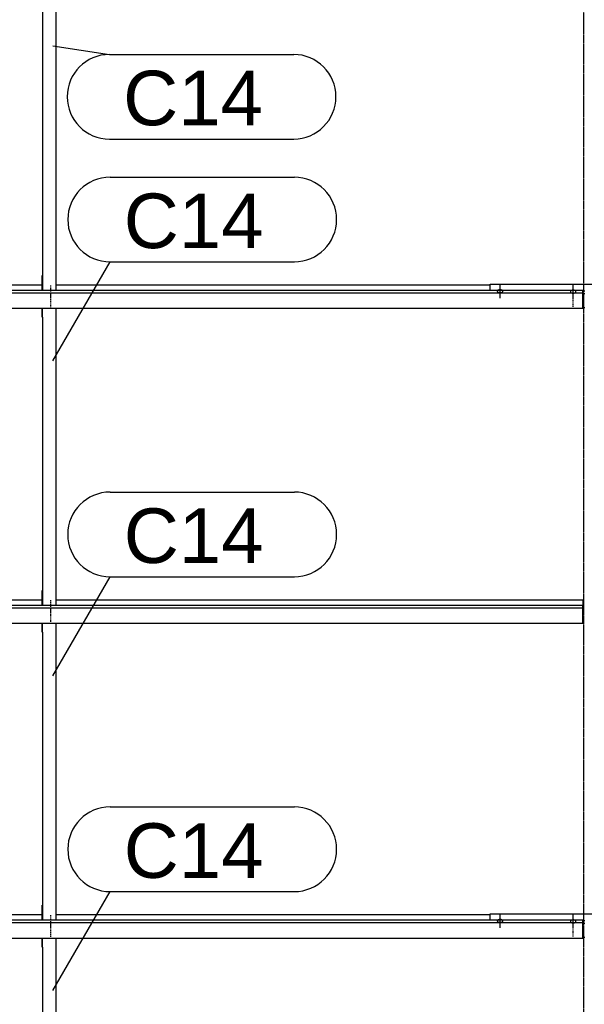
# Model space of a CAD drawing. Header units: millimetres. Extents: x -4888 to 73862, y -29046 to 15504.
# Tile 53 of 111: x 36649 to 38501, y 1009 to 4238. Entities that reach past the tile are written whole.
import ezdxf

# ---------------------------------------------------------------- set-up
doc = ezdxf.new("R2010")
doc.units = ezdxf.units.MM
doc.linetypes.add('DXK_LINE_DOT2', pattern=[3.9198, 1.9599, -1.9599])
doc.linetypes.add('DXK_LINE_DOT3', pattern=[5.9187, 2.979, -0.9799, 0.9799, -0.9799])
doc.styles.add('Arial', font='ARIAL.TTF', dxfattribs={"height": 0.2})

# ---------------------------------------------------------------- blocks, each defined once
blk = doc.blocks.new('Bolt-1953139-18007 - 1282')
at = {"color": 5, "linetype": 'Continuous'}
for p, q in [((38465, 3326.5), (38465, 3368.9)), ((38456.2, 3347.2), (38456, 3346.7)), ((38456, 3346.7), (38456, 3346.3)), ((38456, 3346.3), (38456, 3345.8)), ((38456, 3345.8), (38456.2, 3345.3)), ((38456.4, 3347.7), (38456.2, 3347.2)), ((38456.2, 3345.3), (38456.4, 3344.9)), ((38456.7, 3348.1), (38456.4, 3347.7)), ((38456.4, 3344.9), (38456.7, 3344.4)), ((38457.1, 3348.5), (38456.7, 3348.1)), ((38456.7, 3344.4), (38457.1, 3344)), ((38457.5, 3348.9), (38457.1, 3348.5)), ((38457.1, 3344), (38457.5, 3343.6)), ((38458, 3349.3), (38457.5, 3348.9)), ((38457.5, 3343.6), (38458, 3343.2)), ((38458.6, 3349.7), (38458, 3349.3)), ((38458, 3343.2), (38458.6, 3342.9)), ((38459.3, 3350), (38458.6, 3349.7)), ((38458.6, 3342.9), (38459.3, 3342.6)), ((38460, 3350.3), (38459.3, 3350)), ((38459.3, 3342.6), (38460, 3342.3)), ((38460.8, 3350.5), (38460, 3350.3)), ((38460, 3342.3), (38460.8, 3342)), ((38461.6, 3350.7), (38460.8, 3350.5)), ((38460.8, 3342), (38461.6, 3341.8)), ((38462.4, 3350.9), (38461.6, 3350.7)), ((38461.6, 3341.8), (38462.4, 3341.7)), ((38463.2, 3351), (38462.4, 3350.9)), ((38462.4, 3341.7), (38463.2, 3341.6)), ((38464.1, 3351), (38463.2, 3351)), ((38463.2, 3341.6), (38464.1, 3341.5)), ((38465, 3351.1), (38464.1, 3351)), ((38464.1, 3341.5), (38465, 3341.5)), ((38465.9, 3351), (38465, 3351.1)), ((38465, 3341.5), (38465.9, 3341.5)), ((38466.8, 3351), (38465.9, 3351)), ((38465.9, 3341.5), (38466.8, 3341.6)), ((38467.6, 3350.9), (38466.8, 3351)), ((38466.8, 3341.6), (38467.6, 3341.7)), ((38468.4, 3350.7), (38467.6, 3350.9)), ((38467.6, 3341.7), (38468.4, 3341.8)), ((38469.2, 3350.5), (38468.4, 3350.7)), ((38468.4, 3341.8), (38469.2, 3342)), ((38470, 3350.3), (38469.2, 3350.5)), ((38469.2, 3342), (38470, 3342.3)), ((38470.7, 3350), (38470, 3350.3)), ((38470, 3342.3), (38470.7, 3342.6)), ((38471.4, 3349.7), (38470.7, 3350)), ((38470.7, 3342.6), (38471.4, 3342.9)), ((38472, 3349.3), (38471.4, 3349.7)), ((38471.4, 3342.9), (38472, 3343.2)), ((38472.5, 3348.9), (38472, 3349.3)), ((38472, 3343.2), (38472.5, 3343.6)), ((38472.9, 3348.5), (38472.5, 3348.9)), ((38472.5, 3343.6), (38472.9, 3344)), ((38473.3, 3348.1), (38472.9, 3348.5)), ((38472.9, 3344), (38473.3, 3344.4)), ((38473.6, 3347.7), (38473.3, 3348.1)), ((38473.3, 3344.4), (38473.6, 3344.9)), ((38473.8, 3347.2), (38473.6, 3347.7)), ((38473.6, 3344.9), (38473.8, 3345.3)), ((38474, 3346.7), (38473.8, 3347.2)), ((38473.8, 3345.3), (38474, 3345.8)), ((38474, 3346.3), (38474, 3346.7)), ((38474, 3345.8), (38474, 3346.3))]:
    blk.add_line(p, q, dxfattribs=at)
blk = doc.blocks.new('GridLine-1953139-4952 - 1282')
at = {"color": 174, "linetype": 'DXK_LINE_DOT3'}
blk.add_line((38500, -1750), (38500, 12340), dxfattribs=at)
blk = doc.blocks.new('Bolt-1953139-18000 - 1282')
at = {"color": 5, "linetype": 'Continuous'}
for p, q in [((38465, 1260.8), (38465, 1303.2)), ((38456.2, 1281.5), (38456, 1281)), ((38456, 1281), (38456, 1280.6)), ((38456, 1280.6), (38456, 1280.1)), ((38456, 1280.1), (38456.2, 1279.6)), ((38456.4, 1281.9), (38456.2, 1281.5)), ((38456.2, 1279.6), (38456.4, 1279.2)), ((38456.7, 1282.4), (38456.4, 1281.9)), ((38456.4, 1279.2), (38456.7, 1278.7)), ((38457.1, 1282.8), (38456.7, 1282.4)), ((38456.7, 1278.7), (38457.1, 1278.3)), ((38457.5, 1283.2), (38457.1, 1282.8)), ((38457.1, 1278.3), (38457.5, 1277.9)), ((38458, 1283.6), (38457.5, 1283.2)), ((38457.5, 1277.9), (38458, 1277.5)), ((38458.6, 1283.9), (38458, 1283.6)), ((38458, 1277.5), (38458.6, 1277.2)), ((38459.3, 1284.3), (38458.6, 1283.9)), ((38458.6, 1277.2), (38459.3, 1276.9)), ((38460, 1284.5), (38459.3, 1284.3)), ((38459.3, 1276.9), (38460, 1276.6)), ((38460.8, 1284.8), (38460, 1284.5)), ((38460, 1276.6), (38460.8, 1276.3)), ((38461.6, 1285), (38460.8, 1284.8)), ((38460.8, 1276.3), (38461.6, 1276.1)), ((38462.4, 1285.1), (38461.6, 1285)), ((38461.6, 1276.1), (38462.4, 1276)), ((38463.2, 1285.3), (38462.4, 1285.1)), ((38462.4, 1276), (38463.2, 1275.9)), ((38464.1, 1285.3), (38463.2, 1285.3)), ((38463.2, 1275.9), (38464.1, 1275.8)), ((38465, 1285.3), (38464.1, 1285.3)), ((38464.1, 1275.8), (38465, 1275.8)), ((38465.9, 1285.3), (38465, 1285.3)), ((38465, 1275.8), (38465.9, 1275.8)), ((38466.8, 1285.3), (38465.9, 1285.3)), ((38465.9, 1275.8), (38466.8, 1275.9)), ((38467.6, 1285.1), (38466.8, 1285.3)), ((38466.8, 1275.9), (38467.6, 1276)), ((38468.4, 1285), (38467.6, 1285.1)), ((38467.6, 1276), (38468.4, 1276.1)), ((38469.2, 1284.8), (38468.4, 1285)), ((38468.4, 1276.1), (38469.2, 1276.3)), ((38470, 1284.5), (38469.2, 1284.8)), ((38469.2, 1276.3), (38470, 1276.6)), ((38470.7, 1284.3), (38470, 1284.5)), ((38470, 1276.6), (38470.7, 1276.9)), ((38471.4, 1283.9), (38470.7, 1284.3)), ((38470.7, 1276.9), (38471.4, 1277.2)), ((38472, 1283.6), (38471.4, 1283.9)), ((38471.4, 1277.2), (38472, 1277.5)), ((38472.5, 1283.2), (38472, 1283.6)), ((38472, 1277.5), (38472.5, 1277.9)), ((38472.9, 1282.8), (38472.5, 1283.2)), ((38472.5, 1277.9), (38472.9, 1278.3)), ((38473.3, 1282.4), (38472.9, 1282.8)), ((38472.9, 1278.3), (38473.3, 1278.7)), ((38473.6, 1281.9), (38473.3, 1282.4)), ((38473.3, 1278.7), (38473.6, 1279.2)), ((38473.8, 1281.5), (38473.6, 1281.9)), ((38473.6, 1279.2), (38473.8, 1279.6)), ((38474, 1281), (38473.8, 1281.5)), ((38473.8, 1279.6), (38474, 1280.1)), ((38474, 1280.6), (38474, 1281)), ((38474, 1280.1), (38474, 1280.6))]:
    blk.add_line(p, q, dxfattribs=at)
blk = doc.blocks.new('Part-1953139-17140 - 1282')
at = {"color": 3, "linetype": 'Continuous'}
for p, q in [((35003, 3349.9), (35003, 3368.6)), ((35003, 3368.6), (36722, 3368.6)), ((36769, 3368.6), (38193, 3368.6)), ((35003, 3291.7), (35003, 3349.9)), ((38497, 3349.9), (35003, 3349.9)), ((35003, 3342.5), (38497, 3342.5)), ((38497, 3291.7), (38497, 3349.9)), ((35003, 3291.7), (38497, 3291.7))]:
    blk.add_line(p, q, dxfattribs=at)
blk = doc.blocks.new('Part-1953139-18004 - 1282')
at = {"color": 3, "linetype": 'Continuous'}
for p, q in [((38193, 3349.9), (38193, 3371)), ((38193, 3371), (38807, 3371)), ((38807, 3371), (38807, 3349.9)), ((38497, 3349.2), (38503, 3349.2)), ((38497, 3340.7), (38503, 3340.7)), ((38497, 3294.1), (38503, 3294.1))]:
    blk.add_line(p, q, dxfattribs=at)
blk = doc.blocks.new('Part-1953139-17138 - 1282')
at = {"color": 3, "linetype": 'Continuous'}
for p, q in [((35003, 1284.2), (35003, 1302.9)), ((35003, 1302.9), (36722, 1302.9)), ((36769, 1302.9), (38193, 1302.9)), ((35003, 1226), (35003, 1284.2)), ((38497, 1284.2), (35003, 1284.2)), ((35003, 1276.8), (38497, 1276.8)), ((38497, 1226), (38497, 1284.2)), ((35003, 1226), (38497, 1226))]:
    blk.add_line(p, q, dxfattribs=at)
blk = doc.blocks.new('Part-1953139-17139 - 1282')
at = {"color": 3, "linetype": 'Continuous'}
for p, q in [((35307, 2335.8), (36722, 2335.8)), ((36769, 2335.8), (38497, 2335.8)), ((38497, 2335.8), (38497, 2317.1)), ((35003, 2317.1), (35003, 2258.8)), ((38497, 2317.1), (35003, 2317.1)), ((35003, 2309.6), (38497, 2309.6)), ((38497, 2258.8), (38497, 2317.1)), ((35003, 2258.8), (38497, 2258.8))]:
    blk.add_line(p, q, dxfattribs=at)
blk = doc.blocks.new('Bolt-1953139-18001 - 1282')
at = {"color": 5, "linetype": 'DXK_LINE_DOT2'}
blk.add_line((38465, 1231), (38465, 1273.4), dxfattribs=at)
blk = doc.blocks.new('Bolt-1953139-18008 - 1282')
at = {"color": 5, "linetype": 'DXK_LINE_DOT2'}
blk.add_line((38465, 3296.7), (38465, 3339.1), dxfattribs=at)
blk = doc.blocks.new('Part-1953139-18600 - 1282')
at = {"color": 3, "linetype": 'Continuous'}
for p, q in [((36722, 4295), (36722, 4324.5)), ((36724, 4295), (36724, 4324.5)), ((36769, 3349.9), (36769, 4324.5)), ((36722, 4295), (36724, 4295)), ((36724, 4295), (36724, 3349.9)), ((36722, 3349.9), (36722, 3399.3)), ((36722, 3399.3), (36724, 3399.3))]:
    blk.add_line(p, q, dxfattribs=at)
blk = doc.blocks.new('Part-1953139-18594 - 1282')
at = {"color": 3, "linetype": 'Continuous'}
for p, q in [((36722, 2229.3), (36722, 2258.8)), ((36722, 2229.3), (36724, 2229.3)), ((36724, 2229.3), (36724, 2258.8)), ((36724, 2229.3), (36724, 1284.2)), ((36769, 1284.2), (36769, 2258.8)), ((36722, 1284.2), (36722, 1333.6)), ((36722, 1333.6), (36724, 1333.6))]:
    blk.add_line(p, q, dxfattribs=at)
blk = doc.blocks.new('Part-1953139-17997 - 1282')
at = {"color": 3, "linetype": 'Continuous'}
for p, q in [((38193, 1284.2), (38193, 1305.3)), ((38193, 1305.3), (38807, 1305.3)), ((38807, 1305.3), (38807, 1284.2)), ((38497, 1283.5), (38503, 1283.5)), ((38497, 1275), (38503, 1275)), ((38497, 1228.4), (38503, 1228.4))]:
    blk.add_line(p, q, dxfattribs=at)
blk = doc.blocks.new('Bolt-1953139-18003 - 1282')
at = {"color": 5, "linetype": 'Continuous'}
for p, q in [((38225, 1259.4), (38225, 1301.7)), ((38216.2, 1282.8), (38216, 1282.4)), ((38216, 1282.4), (38216, 1281.9)), ((38216, 1281.9), (38216, 1281.4)), ((38216, 1281.4), (38216.2, 1281)), ((38216.4, 1283.3), (38216.2, 1282.8)), ((38216.2, 1281), (38216.4, 1280.5)), ((38216.7, 1283.7), (38216.4, 1283.3)), ((38216.4, 1280.5), (38216.7, 1280.1)), ((38217.1, 1284.2), (38216.7, 1283.7)), ((38216.7, 1280.1), (38217.1, 1279.7)), ((38217.5, 1284.6), (38217.1, 1284.2)), ((38217.1, 1279.7), (38217.5, 1279.2)), ((38218, 1284.9), (38217.5, 1284.6)), ((38217.5, 1279.2), (38218, 1278.9)), ((38218.6, 1285.3), (38218, 1284.9)), ((38218, 1278.9), (38218.6, 1278.5)), ((38219.3, 1285.6), (38218.6, 1285.3)), ((38218.6, 1278.5), (38219.3, 1278.2)), ((38220, 1285.9), (38219.3, 1285.6)), ((38219.3, 1278.2), (38220, 1277.9)), ((38220.8, 1286.1), (38220, 1285.9)), ((38220, 1277.9), (38220.8, 1277.7)), ((38221.6, 1286.3), (38220.8, 1286.1)), ((38220.8, 1277.7), (38221.6, 1277.5)), ((38222.4, 1286.5), (38221.6, 1286.3)), ((38221.6, 1277.5), (38222.4, 1277.3)), ((38223.2, 1286.6), (38222.4, 1286.5)), ((38222.4, 1277.3), (38223.2, 1277.2)), ((38224.1, 1286.7), (38223.2, 1286.6)), ((38223.2, 1277.2), (38224.1, 1277.1)), ((38225, 1286.7), (38224.1, 1286.7)), ((38224.1, 1277.1), (38225, 1277.1)), ((38225.9, 1286.7), (38225, 1286.7)), ((38225, 1277.1), (38225.9, 1277.1)), ((38226.8, 1286.6), (38225.9, 1286.7)), ((38225.9, 1277.1), (38226.8, 1277.2)), ((38227.6, 1286.5), (38226.8, 1286.6)), ((38226.8, 1277.2), (38227.6, 1277.3)), ((38228.4, 1286.3), (38227.6, 1286.5)), ((38227.6, 1277.3), (38228.4, 1277.5)), ((38229.2, 1286.1), (38228.4, 1286.3)), ((38228.4, 1277.5), (38229.2, 1277.7)), ((38230, 1285.9), (38229.2, 1286.1)), ((38229.2, 1277.7), (38230, 1277.9)), ((38230.7, 1285.6), (38230, 1285.9)), ((38230, 1277.9), (38230.7, 1278.2)), ((38231.4, 1285.3), (38230.7, 1285.6)), ((38230.7, 1278.2), (38231.4, 1278.5)), ((38232, 1284.9), (38231.4, 1285.3)), ((38231.4, 1278.5), (38232, 1278.9)), ((38232.5, 1284.6), (38232, 1284.9)), ((38232, 1278.9), (38232.5, 1279.2)), ((38232.9, 1284.2), (38232.5, 1284.6)), ((38232.5, 1279.2), (38232.9, 1279.7)), ((38233.3, 1283.7), (38232.9, 1284.2)), ((38232.9, 1279.7), (38233.3, 1280.1)), ((38233.6, 1283.3), (38233.3, 1283.7)), ((38233.3, 1280.1), (38233.6, 1280.5)), ((38233.8, 1282.8), (38233.6, 1283.3)), ((38233.6, 1280.5), (38233.8, 1281)), ((38234, 1282.4), (38233.8, 1282.8)), ((38233.8, 1281), (38234, 1281.4)), ((38234, 1281.9), (38234, 1282.4)), ((38234, 1281.4), (38234, 1281.9))]:
    blk.add_line(p, q, dxfattribs=at)
blk = doc.blocks.new('Bolt-1953139-18010 - 1282')
at = {"color": 5, "linetype": 'Continuous'}
for p, q in [((38225, 3325.1), (38225, 3367.4)), ((38216.2, 3348.6), (38216, 3348.1)), ((38216, 3348.1), (38216, 3347.6)), ((38216, 3347.6), (38216, 3347.2)), ((38216, 3347.2), (38216.2, 3346.7)), ((38216.4, 3349), (38216.2, 3348.6)), ((38216.2, 3346.7), (38216.4, 3346.2)), ((38216.7, 3349.5), (38216.4, 3349)), ((38216.4, 3346.2), (38216.7, 3345.8)), ((38217.1, 3349.9), (38216.7, 3349.5)), ((38216.7, 3345.8), (38217.1, 3345.4)), ((38217.5, 3350.3), (38217.1, 3349.9)), ((38217.1, 3345.4), (38217.5, 3345)), ((38218, 3350.7), (38217.5, 3350.3)), ((38217.5, 3345), (38218, 3344.6)), ((38218.6, 3351), (38218, 3350.7)), ((38218, 3344.6), (38218.6, 3344.2)), ((38219.3, 3351.3), (38218.6, 3351)), ((38218.6, 3344.2), (38219.3, 3343.9)), ((38220, 3351.6), (38219.3, 3351.3)), ((38219.3, 3343.9), (38220, 3343.6)), ((38220.8, 3351.8), (38220, 3351.6)), ((38220, 3343.6), (38220.8, 3343.4)), ((38221.6, 3352), (38220.8, 3351.8)), ((38220.8, 3343.4), (38221.6, 3343.2)), ((38222.4, 3352.2), (38221.6, 3352)), ((38221.6, 3343.2), (38222.4, 3343)), ((38223.2, 3352.3), (38222.4, 3352.2)), ((38222.4, 3343), (38223.2, 3342.9)), ((38224.1, 3352.4), (38223.2, 3352.3)), ((38223.2, 3342.9), (38224.1, 3342.9)), ((38225, 3352.4), (38224.1, 3352.4)), ((38224.1, 3342.9), (38225, 3342.8)), ((38225.9, 3352.4), (38225, 3352.4)), ((38225, 3342.8), (38225.9, 3342.9)), ((38226.8, 3352.3), (38225.9, 3352.4)), ((38225.9, 3342.9), (38226.8, 3342.9)), ((38227.6, 3352.2), (38226.8, 3352.3)), ((38226.8, 3342.9), (38227.6, 3343)), ((38228.4, 3352), (38227.6, 3352.2)), ((38227.6, 3343), (38228.4, 3343.2)), ((38229.2, 3351.8), (38228.4, 3352)), ((38228.4, 3343.2), (38229.2, 3343.4)), ((38230, 3351.6), (38229.2, 3351.8)), ((38229.2, 3343.4), (38230, 3343.6)), ((38230.7, 3351.3), (38230, 3351.6)), ((38230, 3343.6), (38230.7, 3343.9)), ((38231.4, 3351), (38230.7, 3351.3)), ((38230.7, 3343.9), (38231.4, 3344.2)), ((38232, 3350.7), (38231.4, 3351)), ((38231.4, 3344.2), (38232, 3344.6)), ((38232.5, 3350.3), (38232, 3350.7)), ((38232, 3344.6), (38232.5, 3345)), ((38232.9, 3349.9), (38232.5, 3350.3)), ((38232.5, 3345), (38232.9, 3345.4)), ((38233.3, 3349.5), (38232.9, 3349.9)), ((38232.9, 3345.4), (38233.3, 3345.8)), ((38233.6, 3349), (38233.3, 3349.5)), ((38233.3, 3345.8), (38233.6, 3346.2)), ((38233.8, 3348.6), (38233.6, 3349)), ((38233.6, 3346.2), (38233.8, 3346.7)), ((38234, 3348.1), (38233.8, 3348.6)), ((38233.8, 3346.7), (38234, 3347.2)), ((38234, 3347.6), (38234, 3348.1)), ((38234, 3347.2), (38234, 3347.6))]:
    blk.add_line(p, q, dxfattribs=at)
blk = doc.blocks.new('Bolt-1953139-18598 - 1282')
at = {"color": 5, "linetype": 'DXK_LINE_DOT2'}
blk.add_line((36750, 3337), (36750, 3294.6), dxfattribs=at)
blk = doc.blocks.new('Bolt-1953139-18599 - 1282')
at = {"color": 5, "linetype": 'DXK_LINE_DOT2'}
blk.add_line((36750, 3366.8), (36750, 3324.4), dxfattribs=at)
blk = doc.blocks.new('Part-1953139-18591 - 1282')
at = {"color": 3, "linetype": 'Continuous'}
for p, q in [((36722, 1196.4), (36722, 1226)), ((36722, 1196.4), (36724, 1196.4)), ((36724, 1196.4), (36724, 1226)), ((36724, 1196.4), (36724, 251.4)), ((36769, 251.4), (36769, 1226)), ((36722, 251.4), (36722, 300.7)), ((36722, 300.7), (36724, 300.7))]:
    blk.add_line(p, q, dxfattribs=at)
blk = doc.blocks.new('Bolt-1953139-18592 - 1282')
at = {"color": 5, "linetype": 'DXK_LINE_DOT2'}
blk.add_line((36750, 1271.2), (36750, 1228.9), dxfattribs=at)
blk = doc.blocks.new('Bolt-1953139-18593 - 1282')
at = {"color": 5, "linetype": 'DXK_LINE_DOT2'}
blk.add_line((36750, 1301), (36750, 1258.7), dxfattribs=at)
blk = doc.blocks.new('Bolt-1953139-18595 - 1282')
at = {"color": 5, "linetype": 'DXK_LINE_DOT2'}
blk.add_line((36750, 2304.1), (36750, 2261.8), dxfattribs=at)
blk = doc.blocks.new('Bolt-1953139-18596 - 1282')
at = {"color": 5, "linetype": 'DXK_LINE_DOT2'}
blk.add_line((36750, 2333.9), (36750, 2291.6), dxfattribs=at)
blk = doc.blocks.new('Part-1953139-18597 - 1282')
at = {"color": 3, "linetype": 'Continuous'}
for p, q in [((36722, 3262.1), (36722, 3291.7)), ((36722, 3262.1), (36724, 3262.1)), ((36724, 3262.1), (36724, 3291.7)), ((36724, 3262.1), (36724, 2317.1)), ((36769, 2317.1), (36769, 3291.7)), ((36722, 2317.1), (36722, 2366.4)), ((36722, 2366.4), (36724, 2366.4))]:
    blk.add_line(p, q, dxfattribs=at)
blk = doc.blocks.new('Mark-1953139-19686 - 1282')
at = {"color": 136, "linetype": 'Continuous'}
for p, q in [((36757.8, 4152.1), (36943.2, 4124.4)), ((36943.2, 4124.4), (37547.9, 4124.4)), ((36943.2, 3846.9), (37547.9, 3846.9))]:
    blk.add_line(p, q, dxfattribs=at)
for centre, start, end in [((36943.2, 3985.6), 90, 270), ((37547.9, 3985.6), 270, 90)]:
    blk.add_arc(centre, 138.7, start, end, dxfattribs=at)
at = {"color": 0}
blk.add_wipeout([(37446.7, 3891.9), (37446.7, 4079.4), (36988.2, 4079.4), (36988.2, 3891.9)], dxfattribs=at)
blk.add_wipeout([(37446.7, 3891.9), (37446.7, 4079.4), (36988.2, 4079.4), (36988.2, 3891.9)], dxfattribs=at)
at = {"color": 2, "style": 'Arial'}
blk.add_text('C14', height=179.08, dxfattribs=at).set_placement((36988.2, 3891.9))
blk = doc.blocks.new('Mark-1953139-19683 - 1282')
at = {"color": 136, "linetype": 'Continuous'}
for p, q in [((36945.3, 1655.8), (37550, 1655.8)), ((36757.8, 1053.6), (36945.3, 1378.3)), ((36945.3, 1378.3), (37550, 1378.3))]:
    blk.add_line(p, q, dxfattribs=at)
for centre, start, end in [((36945.3, 1517.1), 90, 270), ((37550, 1517.1), 270, 90)]:
    blk.add_arc(centre, 138.7, start, end, dxfattribs=at)
at = {"color": 0}
blk.add_wipeout([(37448.8, 1423.3), (37448.8, 1610.8), (36990.3, 1610.8), (36990.3, 1423.3)], dxfattribs=at)
blk.add_wipeout([(37448.8, 1423.3), (37448.8, 1610.8), (36990.3, 1610.8), (36990.3, 1423.3)], dxfattribs=at)
at = {"color": 2, "style": 'Arial'}
blk.add_text('C14', height=179.08, dxfattribs=at).set_placement((36990.3, 1423.3))
blk = doc.blocks.new('Mark-1953139-19684 - 1282')
at = {"color": 136, "linetype": 'Continuous'}
for p, q in [((36945.3, 2688.7), (37550, 2688.7)), ((36757.8, 2086.4), (36945.3, 2411.2)), ((36945.3, 2411.2), (37550, 2411.2))]:
    blk.add_line(p, q, dxfattribs=at)
for centre, start, end in [((36945.3, 2549.9), 90, 270), ((37550, 2549.9), 270, 90)]:
    blk.add_arc(centre, 138.8, start, end, dxfattribs=at)
at = {"color": 0}
blk.add_wipeout([(37448.8, 2456.2), (37448.8, 2643.7), (36990.3, 2643.7), (36990.3, 2456.2)], dxfattribs=at)
blk.add_wipeout([(37448.8, 2456.2), (37448.8, 2643.7), (36990.3, 2643.7), (36990.3, 2456.2)], dxfattribs=at)
at = {"color": 2, "style": 'Arial'}
blk.add_text('C14', height=179.08, dxfattribs=at).set_placement((36990.3, 2456.2))
blk = doc.blocks.new('Mark-1953139-19685 - 1282')
at = {"color": 136, "linetype": 'Continuous'}
for p, q in [((36945.3, 3721.5), (37550, 3721.5)), ((36757.8, 3119.3), (36945.3, 3444)), ((36945.3, 3444), (37550, 3444))]:
    blk.add_line(p, q, dxfattribs=at)
for centre, start, end in [((36945.3, 3582.8), 90, 270), ((37550, 3582.8), 270, 90)]:
    blk.add_arc(centre, 138.7, start, end, dxfattribs=at)
at = {"color": 0}
blk.add_wipeout([(37448.8, 3489), (37448.8, 3676.5), (36990.3, 3676.5), (36990.3, 3489)], dxfattribs=at)
blk.add_wipeout([(37448.8, 3489), (37448.8, 3676.5), (36990.3, 3676.5), (36990.3, 3489)], dxfattribs=at)
at = {"color": 2, "style": 'Arial'}
blk.add_text('C14', height=179.08, dxfattribs=at).set_placement((36990.3, 3489))

msp = doc.modelspace()

# ---------------------------------------------------------------- block references
for name in ['GridLine-1953139-4952 - 1282', 'Part-1953139-18600 - 1282', 'Part-1953139-17140 - 1282', 'Bolt-1953139-18599 - 1282', 'Part-1953139-18004 - 1282', 'Bolt-1953139-18010 - 1282', 'Bolt-1953139-18007 - 1282', 'Bolt-1953139-18598 - 1282', 'Bolt-1953139-18008 - 1282', 'Part-1953139-18597 - 1282', 'Part-1953139-17139 - 1282', 'Bolt-1953139-18596 - 1282', 'Bolt-1953139-18595 - 1282', 'Part-1953139-18594 - 1282', 'Part-1953139-17138 - 1282', 'Bolt-1953139-18593 - 1282', 'Part-1953139-17997 - 1282', 'Bolt-1953139-18003 - 1282', 'Bolt-1953139-18000 - 1282', 'Bolt-1953139-18592 - 1282', 'Bolt-1953139-18001 - 1282', 'Part-1953139-18591 - 1282']:
    msp.add_blockref(name, (0, 0))

# ---------------------------------------------------------------- next in the draw order: block references
for name in ['Mark-1953139-19686 - 1282', 'Mark-1953139-19685 - 1282', 'Mark-1953139-19684 - 1282', 'Mark-1953139-19683 - 1282']:
    msp.add_blockref(name, (0, 0))

doc.saveas('drawing.dxf')
